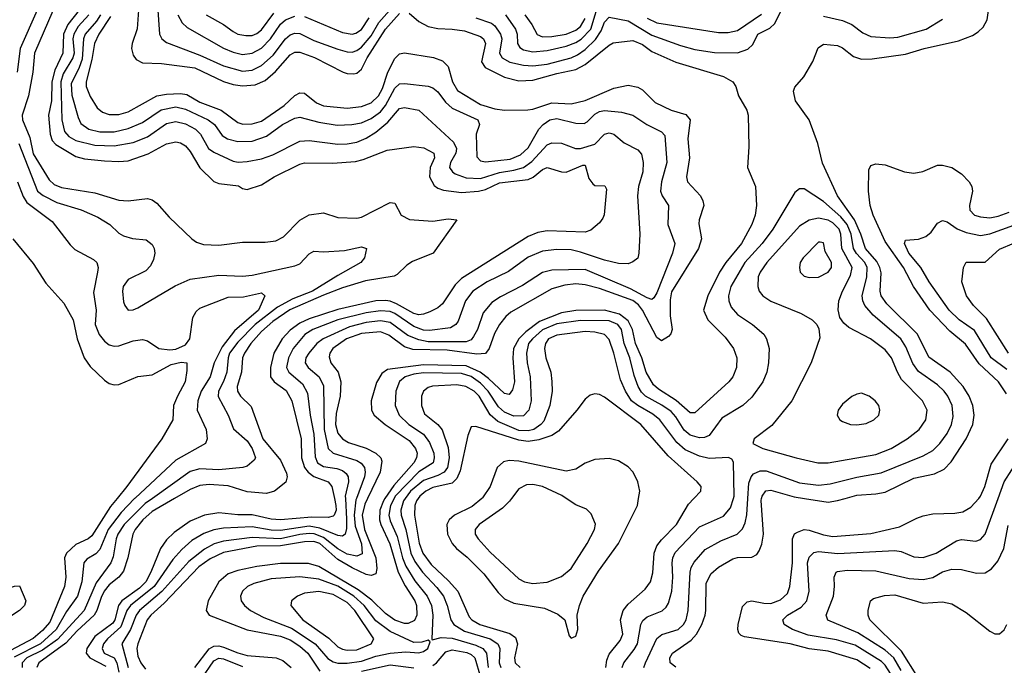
# Model space of a CAD drawing. Header units: inches. Extents: x 1308407 to 1441228, y 959628 to 1036311.
# Tile 142 of 256: x 1325274 to 1329410, y 1009299 to 1012010. Entities that reach past the tile are written whole.
import ezdxf

# ---------------------------------------------------------------- set-up
doc = ezdxf.new("R2010")
doc.units = ezdxf.units.IN
doc.header["$MEASUREMENT"] = 0
doc.layers.add('B3020', color=7, linetype='Continuous')
doc.layers.add('B3021', color=7, linetype='Continuous')

msp = doc.modelspace()

# ---------------------------------------------------------------- linework, layer by layer
at = {"layer": 'B3020', "color": 5}
for points, elevation in [([(1325682.7, 1010000), (1325654.6, 1009965.4), (1325577.2, 1009842.8), (1325561.2, 1009830), (1325510, 1009806.3), (1325470.1, 1009770), (1325461.6, 1009750), (1325467.4, 1009670), (1325462.5, 1009630), (1325399.9, 1009480.1), (1325370, 1009445.3), (1325330, 1009412.4), (1325211.8, 1009348.2)], 2720), ([(1325756.7, 1010000), (1325699.4, 1009940.6), (1325644.8, 1009870), (1325610, 1009785.8), (1325593.3, 1009766.7), (1325555.3, 1009744.7), (1325543.4, 1009730), (1325534.3, 1009650), (1325516.1, 1009590), (1325470, 1009525.7), (1325427.2, 1009450), (1325360.6, 1009390), (1325250, 1009334)], 2740), ([(1325831.1, 1010000), (1325801.2, 1009978.8), (1325712.7, 1009890), (1325686.4, 1009850), (1325678.7, 1009830), (1325666, 1009754), (1325656.5, 1009730), (1325594.5, 1009645.5), (1325545.1, 1009530), (1325432, 1009408), (1325370, 1009363.1), (1325304.1, 1009330), (1325284.7, 1009310), (1325284.3, 1009290)], 2760), ([(1325924.5, 1010000), (1325830, 1009945.3), (1325791.7, 1009910), (1325759.2, 1009870), (1325748.4, 1009850), (1325727.9, 1009750), (1325710, 1009694.9), (1325690.9, 1009670), (1325650, 1009636.7), (1325629.1, 1009610.9), (1325615.4, 1009584.6), (1325598.5, 1009530), (1325586.2, 1009510), (1325515.5, 1009444.5), (1325467.4, 1009392.6), (1325354.3, 1009310), (1325346.4, 1009290)], 2780), ([(1326596.1, 1010000), (1326602.3, 1009970), (1326602.8, 1009950), (1326595.2, 1009930), (1326590, 1009924.8), (1326570, 1009920.3), (1326501.2, 1009921.2), (1326370, 1009910), (1326330, 1009912.6), (1326250, 1009931.4), (1326190, 1009931.7), (1326110, 1009939.9), (1326050, 1009929.9), (1325990, 1009904.5), (1325922.8, 1009857.2), (1325890, 1009826), (1325865.6, 1009790), (1325825, 1009690), (1325803.2, 1009650), (1325777, 1009623), (1325703, 1009570), (1325688.3, 1009550), (1325674, 1009490), (1325664.4, 1009475.6), (1325590, 1009419.7), (1325555.6, 1009370), (1325553.6, 1009350), (1325569.1, 1009330), (1325636.2, 1009296.2)], 2820), ([(1326642, 1010000), (1326647.3, 1009912.7), (1326646.8, 1009873.2), (1326641.4, 1009850), (1326630, 1009841.1), (1326610, 1009843.8), (1326535, 1009875), (1326490, 1009883.7), (1326370, 1009865.7), (1326330, 1009867.2), (1326250, 1009880.3), (1326130, 1009875.5), (1326090, 1009868.3), (1326047.3, 1009852.7), (1325997.3, 1009822.7), (1325954.4, 1009785.6), (1325916.6, 1009743.4), (1325839.3, 1009630), (1325739.2, 1009550), (1325724.4, 1009530), (1325699.3, 1009460.7), (1325642.1, 1009410), (1325625.3, 1009390), (1325619.7, 1009370), (1325628.7, 1009350), (1325670.1, 1009330), (1325682.5, 1009310), (1325689.8, 1009270)], 2840), ([(1326688.8, 1010000), (1326686.4, 1009993.6), (1326679, 1009930), (1326683.4, 1009883.4), (1326710, 1009809), (1326712.3, 1009767.7), (1326690, 1009757.8), (1326650, 1009766.1), (1326610, 1009788.8), (1326550, 1009836.3), (1326511.2, 1009851.2), (1326490, 1009853), (1326450, 1009848.5), (1326370, 1009830.1), (1326250, 1009835.4), (1326130, 1009819.9), (1326091.1, 1009808.9), (1326050, 1009786.4), (1325984.9, 1009735.1), (1325871, 1009609), (1325777, 1009530), (1325763, 1009510), (1325739.3, 1009450), (1325702.3, 1009390), (1325729.9, 1009289.9)], 2860), ([(1326735.4, 1010000), (1326724, 1009976), (1326711.9, 1009930), (1326722, 1009870), (1326769.6, 1009750), (1326774.7, 1009705.3), (1326770, 1009682.6), (1326750, 1009676.5), (1326730, 1009681.2), (1326670, 1009707.9), (1326610, 1009744), (1326534.8, 1009810), (1326510, 1009819.1), (1326470, 1009817.8), (1326370, 1009800.7), (1326270, 1009800.1), (1326130, 1009772.2), (1326073.9, 1009746.1), (1326027, 1009713), (1325880.3, 1009559.7), (1325825.1, 1009510), (1325809.4, 1009490), (1325770.1, 1009390), (1325766.3, 1009370), (1325770, 1009336.9), (1325782.7, 1009310), (1325802.8, 1009282.8)], 2880), ([(1326808.4, 1010000), (1326801.6, 1009990), (1326786.2, 1009950), (1326785.4, 1009910), (1326790.5, 1009890), (1326829.3, 1009809.3), (1326863.2, 1009690), (1326893, 1009633), (1326934.1, 1009570), (1326941.3, 1009550), (1326942.3, 1009510), (1326932.9, 1009487.1), (1326905.7, 1009474.3), (1326890, 1009474.7), (1326850, 1009489.3), (1326810, 1009516.9), (1326752.5, 1009572.5), (1326695.8, 1009615.8), (1326530, 1009713.7), (1326486.7, 1009726.7), (1326370, 1009726), (1326270, 1009714.7), (1326190, 1009697.1), (1326150, 1009682.8), (1326109.7, 1009650), (1326065.8, 1009570), (1326057.7, 1009530), (1326070, 1009510.3), (1326230, 1009447.8), (1326370, 1009422), (1326410, 1009405.7), (1326450, 1009379.6), (1326484.6, 1009350), (1326535.1, 1009275.1)], 2920), ([(1326846.6, 1010000), (1326831.1, 1009970), (1326824.8, 1009930), (1326830, 1009906.5), (1326860.2, 1009840.2), (1326882.5, 1009750), (1326895.7, 1009715.7), (1326933.6, 1009653.6), (1326985.8, 1009590), (1327004, 1009550), (1327009.4, 1009510), (1327004.7, 1009410), (1327006.8, 1009406.8), (1327043.8, 1009416.2), (1327090, 1009413), (1327190, 1009384), (1327219.9, 1009370), (1327234.2, 1009350), (1327241.6, 1009290)], 2940), ([(1326893.3, 1010000), (1326885.6, 1009990), (1326874.4, 1009950), (1326875.9, 1009930), (1326896, 1009870), (1326917.4, 1009770), (1326934.4, 1009734.4), (1326965.3, 1009690), (1327026.5, 1009626.5), (1327053.9, 1009590), (1327069.7, 1009550), (1327084.4, 1009490), (1327097.3, 1009470), (1327143.1, 1009443.1), (1327250, 1009410), (1327281.9, 1009390), (1327291.1, 1009370), (1327288.7, 1009310), (1327294.5, 1009290)], 2960), ([(1326947.8, 1010000), (1326940.7, 1009990), (1326933.6, 1009970), (1326932.1, 1009930), (1326951.5, 1009811.5), (1326967.6, 1009770), (1327002.6, 1009722.6), (1327074.6, 1009654.6), (1327114.5, 1009610), (1327162.5, 1009502.5), (1327173.3, 1009490), (1327206.8, 1009470), (1327332.4, 1009432.4), (1327356, 1009416), (1327365.5, 1009390), (1327352, 1009330), (1327355.7, 1009310), (1327375.6, 1009290)], 2980), ([(1327215.7, 1010000), (1327174, 1009966), (1327099.8, 1009930), (1327077.7, 1009910), (1327068.4, 1009890), (1327071, 1009850), (1327091, 1009811), (1327108.5, 1009790), (1327153.5, 1009753.5), (1327223.4, 1009683.4), (1327284.4, 1009604.4), (1327310, 1009578.6), (1327350, 1009559.6), (1327478.6, 1009538.6), (1327534.4, 1009514.4), (1327563.7, 1009490), (1327582.3, 1009422.3), (1327590, 1009413.4), (1327610, 1009421.6), (1327618.9, 1009450), (1327616.4, 1009510), (1327625.8, 1009550), (1327641.6, 1009590), (1327705.2, 1009694.8), (1327790, 1009811), (1327869.2, 1009970), (1327874.1, 1010000)], 3020), ([(1327339.5, 1010000), (1327331.1, 1009988.9), (1327301.5, 1009958.5), (1327203.5, 1009890), (1327187.8, 1009870), (1327187.8, 1009850), (1327199.4, 1009830), (1327250, 1009773.9), (1327370, 1009661.9), (1327394.4, 1009650), (1327430, 1009642.7), (1327490, 1009648.9), (1327550, 1009671.7), (1327590, 1009706), (1327657.2, 1009810), (1327688, 1009870), (1327692.5, 1009892.5), (1327675.2, 1009935.2), (1327654.3, 1009954.3), (1327610, 1009973.7), (1327570.2, 1010000)], 3040), ([(1327735.8, 1009290), (1327739.9, 1009320.1), (1327750, 1009346.1), (1327796.6, 1009403.4), (1327807.4, 1009430), (1327798.2, 1009490), (1327808.5, 1009530), (1327830, 1009555.4), (1327901.7, 1009618.3), (1327923.8, 1009650), (1327933.2, 1009686.8), (1327939.9, 1009770), (1327950, 1009800.2), (1327970, 1009826.3), (1328033.6, 1009890), (1328083.6, 1009976.4), (1328106.1, 1010000)], 2980), ([(1327805.1, 1009290), (1327811.3, 1009310), (1327855.1, 1009364.9), (1327869.2, 1009390), (1327883.4, 1009470), (1327892.1, 1009487.9), (1327910, 1009502.3), (1327972.7, 1009527.3), (1327990, 1009542.9), (1327999.7, 1009560.3), (1328013.9, 1009610), (1328018.1, 1009670), (1328014.9, 1009730), (1328017, 1009750), (1328026.9, 1009773.1), (1328130, 1009881), (1328230, 1009925.2), (1328259.6, 1009960.4), (1328272.2, 1010000)], 2960), ([(1327895.4, 1009290), (1327902.2, 1009310), (1327950, 1009412.2), (1327971.4, 1009428.6), (1328040.6, 1009450), (1328062.4, 1009470), (1328074, 1009490), (1328081.7, 1009530), (1328090.7, 1009690), (1328095, 1009710), (1328107.1, 1009732.9), (1328154.1, 1009785.9), (1328218.7, 1009821.3), (1328287.7, 1009850), (1328310, 1009872.1), (1328321.9, 1009898.1), (1328329, 1009931), (1328332.8, 1010000)], 2940), ([(1328030, 1009291.3), (1328006.3, 1009310), (1328005.6, 1009330), (1328016.3, 1009350), (1328094.8, 1009405.2), (1328117.1, 1009430), (1328140.1, 1009470), (1328153.9, 1009510), (1328156, 1009530), (1328157.3, 1009642.7), (1328176.8, 1009683.2), (1328209, 1009711), (1328270, 1009746.3), (1328290, 1009751.5), (1328350, 1009753.2), (1328370, 1009764.2), (1328380.6, 1009779.4), (1328392, 1009808), (1328397.9, 1009850), (1328388.5, 1009991.5), (1328390.4, 1010000)], 2920), ([(1328846, 1009286), (1328790, 1009322.4), (1328670, 1009358.3), (1328590, 1009368.9), (1328510, 1009389.1), (1328318.7, 1009418.7), (1328304.6, 1009424.6), (1328294.8, 1009434.8), (1328290.5, 1009450), (1328292.1, 1009470), (1328310, 1009546.3), (1328330, 1009566.3), (1328350, 1009569.5), (1328399.8, 1009559.8), (1328430, 1009559.4), (1328470, 1009573.6), (1328498.9, 1009601.1), (1328509.5, 1009630), (1328521, 1009730), (1328519.7, 1009830), (1328529.1, 1009850.9), (1328541.2, 1009858.8), (1328570, 1009868.8), (1328590, 1009866.9), (1328650, 1009846.8), (1328690, 1009839.5), (1328850, 1009853.1), (1328970, 1009880.9), (1329042.4, 1009917.6), (1329070, 1009927.1), (1329110, 1009934.7), (1329202.1, 1009937.9), (1329235.7, 1009944.3), (1329270, 1009962.8), (1329302.7, 1010000)], 2880), ([(1328980.2, 1009190), (1328910, 1009299.5), (1328894.6, 1009314.6), (1328783.5, 1009383.5), (1328705.7, 1009405.7), (1328586, 1009426), (1328519.8, 1009450), (1328485.6, 1009470), (1328479.8, 1009490), (1328498.9, 1009510), (1328556.6, 1009543.4), (1328580.6, 1009570), (1328589.9, 1009610), (1328584.1, 1009730), (1328590, 1009752.9), (1328610, 1009772.3), (1328630, 1009776.5), (1328711.4, 1009768.6), (1328950, 1009781.5), (1328976.4, 1009776.4), (1329030, 1009755.1), (1329070, 1009751.7), (1329123.5, 1009770), (1329210, 1009822), (1329230, 1009827.5), (1329290, 1009820.8), (1329310, 1009827.8), (1329329.9, 1009850.1), (1329384.4, 1010000)], 2860), ([(1328570.4, 1010000), (1328670, 1009984.4), (1328710, 1009990.8), (1328741.7, 1010000)], 2920), ([(1328976.7, 1009276.7), (1328946.8, 1009330), (1328910, 1009362.5), (1328795.1, 1009435.1), (1328668.5, 1009488.5), (1328661.7, 1009510), (1328692.1, 1009590), (1328697.4, 1009630), (1328695, 1009670), (1328704.2, 1009690), (1328710, 1009693.5), (1328750, 1009699.3), (1328870, 1009696), (1329010, 1009663.8), (1329070, 1009659.2), (1329110, 1009667.7), (1329150, 1009691.3), (1329190, 1009703), (1329230, 1009701.6), (1329293.3, 1009686.7), (1329330, 1009687.6), (1329356.4, 1009703.6), (1329383.6, 1009736.4), (1329408, 1009790), (1329426.6, 1009886.6)], 2840), ([(1329046.6, 1009250), (1328978.1, 1009358.1), (1328845.4, 1009490), (1328838.5, 1009510), (1328838.8, 1009530), (1328848.3, 1009570), (1328860.9, 1009579.1), (1328907.1, 1009592.9), (1328950, 1009594.8), (1329070, 1009559.8), (1329150, 1009566.1), (1329190, 1009557.8), (1329250, 1009521.1), (1329350, 1009442.6), (1329370, 1009432), (1329390, 1009432), (1329410, 1009448.7), (1329421.2, 1009470)], 2820), ([(1326010, 1009290.1), (1326070, 1009368.3), (1326090, 1009379.9), (1326110, 1009380.9), (1326130, 1009375.5), (1326190, 1009351.3), (1326230, 1009341), (1326350.9, 1009330.9), (1326378.8, 1009318.8), (1326414.6, 1009290)], 2880), ([(1327010, 1009297.7), (1327024.4, 1009310), (1327064.4, 1009355.6), (1327090, 1009363.9), (1327152.3, 1009352.3), (1327170, 1009344.4), (1327186.3, 1009330), (1327209.2, 1009249.2)], 2920), ([(1326037.5, 1009242.5), (1326090, 1009318.6), (1326110, 1009328.5), (1326130, 1009325.9), (1326210, 1009294.6)], 2860), ([(1326710, 1009274.9), (1326830, 1009300.5), (1326928.9, 1009288.9)], 2920)]:
    msp.add_lwpolyline(points, dxfattribs=dict(at, elevation=elevation))
for points, elevation in [([(1326450, 1009670.5), (1326330, 1009662), (1326257.6, 1009642.4), (1326231.4, 1009630), (1326209.2, 1009610), (1326201.1, 1009590), (1326203.8, 1009570), (1326217.8, 1009550), (1326243.5, 1009530), (1326299.3, 1009499.3), (1326415.1, 1009455.1), (1326515.3, 1009390), (1326568, 1009328), (1326590, 1009313.3), (1326610, 1009308.6), (1326650, 1009308.4), (1326710, 1009317.1), (1326770, 1009337), (1326830.1, 1009350.1), (1326895.6, 1009355.6), (1326950, 1009351.4), (1326970, 1009357.2), (1326988.3, 1009370), (1326997.7, 1009397.7), (1326990, 1009404.5), (1326963.7, 1009396.3), (1326930, 1009395.3), (1326830, 1009441.3), (1326770, 1009485.3), (1326720.6, 1009550), (1326676.8, 1009590), (1326610, 1009631.9), (1326530, 1009661.5)], 2940), ([(1325110, 1009434.1), (1325089.5, 1009449.5), (1325086.1, 1009470), (1325089.3, 1009509.3), (1325110, 1009563.5), (1325130, 1009587.7), (1325150, 1009597.7), (1325251.9, 1009631.9), (1325272.8, 1009632.8), (1325299.5, 1009570), (1325293.8, 1009550), (1325273.1, 1009530), (1325150, 1009449.9)], 2680), ([(1326530, 1009609.3), (1326470, 1009601.7), (1326440.8, 1009590), (1326415.2, 1009570), (1326413.4, 1009550), (1326463.8, 1009490), (1326573, 1009413), (1326610, 1009376.9), (1326630, 1009366.4), (1326650, 1009362.3), (1326690, 1009364), (1326750.7, 1009390), (1326761.4, 1009410), (1326682.2, 1009530), (1326650, 1009563.4), (1326590, 1009596.4)], 2960)]:
    msp.add_lwpolyline(points, close=True, dxfattribs=dict(at, elevation=elevation))
at = {"layer": 'B3021', "color": 5}
for points, elevation in [([(1325430.8, 1012090), (1325335.3, 1011870), (1325328.8, 1011790), (1325310.4, 1011690), (1325283.9, 1011610), (1325285.6, 1011590), (1325315.9, 1011515.9), (1325330, 1011447.2), (1325397.2, 1011337.2), (1325418.2, 1011318.2), (1325450, 1011306.1), (1325590, 1011283.4), (1325690, 1011252.6), (1325730, 1011249.6), (1325810, 1011259.8), (1325830, 1011254.5), (1325850, 1011240.2), (1325901, 1011181), (1325996.9, 1011090), (1326015.9, 1011075.9), (1326046.1, 1011066.1), (1326110, 1011063.6), (1326210, 1011076.3), (1326304.3, 1011075.7), (1326350, 1011082.1), (1326381.6, 1011098.4), (1326450, 1011168.1), (1326490, 1011190.7), (1326550, 1011199.8), (1326610, 1011179), (1326690, 1011176.6), (1326710, 1011180.8), (1326830, 1011242), (1326850, 1011239.6), (1326875.8, 1011190), (1326910.8, 1011170.8), (1327010, 1011164.1), (1327074.4, 1011174.4), (1327110.3, 1011170), (1327011.4, 1011030), (1326924.6, 1010995.4), (1326900.5, 1010979.5), (1326860.1, 1010939.9), (1326846.3, 1010933.7), (1326726.7, 1010913.3), (1326630, 1010884.6), (1326550, 1010853.4), (1326408.7, 1010791.3), (1326337.6, 1010742.4), (1326290, 1010700.7), (1326245, 1010650), (1326217.6, 1010610), (1326209.7, 1010590), (1326205.1, 1010530), (1326187, 1010470), (1326188.1, 1010450), (1326200.8, 1010430), (1326246, 1010386), (1326295.4, 1010250), (1326370, 1010160.9), (1326394.1, 1010105.9), (1326397.7, 1010090), (1326392.1, 1010067.9), (1326344.7, 1010030), (1326310, 1010020.1), (1326230, 1010028.2), (1326150, 1010053.2), (1326070, 1010058.3), (1326030, 1010054.3), (1325990, 1010037.9), (1325924.5, 1010000)], 2780), ([(1327315.2, 1012030), (1327356.9, 1011970), (1327363.2, 1011950), (1327365.6, 1011910), (1327374.2, 1011894.2), (1327390, 1011883.4), (1327430, 1011875.9), (1327490, 1011880.5), (1327570, 1011898.9), (1327610, 1011913.9), (1327632.1, 1011927.9), (1327673.6, 1011970), (1327714.2, 1012105.8)], 2960), ([(1328741.7, 1010000), (1328790, 1010013.9), (1328870, 1010018.6), (1328910, 1010026.5), (1329030, 1010085.1), (1329117.3, 1010102.7), (1329157.3, 1010122.7), (1329186.8, 1010153.2), (1329250.4, 1010250), (1329278.4, 1010310), (1329284, 1010350), (1329277.8, 1010390), (1329262.2, 1010430), (1329237.4, 1010470), (1329182.9, 1010530), (1329093.3, 1010593.3), (1329046.2, 1010690), (1328917.4, 1010817.4), (1328893.2, 1010850), (1328888.8, 1010870), (1328892.4, 1010947.6), (1328887.9, 1010970), (1328874.9, 1010994.9), (1328827.1, 1011050), (1328807.5, 1011110), (1328780.5, 1011170), (1328709.9, 1011270), (1328647.1, 1011407.1), (1328627.2, 1011490), (1328590.3, 1011590.3), (1328532.9, 1011670), (1328524.2, 1011710), (1328530, 1011727.3), (1328567.8, 1011770), (1328605.6, 1011834.4), (1328628.4, 1011891.6), (1328650, 1011907.4), (1328710, 1011901.9), (1328730, 1011892.1), (1328776.2, 1011856.2), (1328810, 1011844.2), (1328854.5, 1011845.5), (1328994.9, 1011865.1), (1329073, 1011890), (1329217.8, 1011922.2), (1329275.9, 1011944.1), (1329301, 1011959), (1329320.9, 1011979.1), (1329338.2, 1012010), (1329350, 1012086.8)], 2920), ([(1325347.5, 1012050), (1325275.5, 1011890), (1325263.4, 1011790)], 2760), ([(1325523.1, 1012050), (1325475.8, 1011990), (1325458.3, 1011950), (1325455, 1011870), (1325421.2, 1011798.8), (1325408.6, 1011750), (1325406.7, 1011670), (1325394.2, 1011610), (1325401.8, 1011530), (1325410, 1011502.7), (1325425.8, 1011485.8), (1325510, 1011435.9), (1325546.3, 1011426.3), (1325630, 1011417.4), (1325690, 1011414.6), (1325730, 1011418.2), (1325813.2, 1011446.8), (1325890, 1011489.1), (1325930, 1011497.9), (1325950, 1011493.1), (1325970, 1011480.1), (1325990, 1011457.1), (1326030, 1011387.6), (1326090, 1011331), (1326110, 1011322.7), (1326192.6, 1011312.6), (1326210, 1011301.6), (1326230, 1011297.1), (1326290, 1011316.9), (1326343.5, 1011350), (1326450, 1011403.2), (1326470, 1011408.9), (1326587.2, 1011407.2), (1326685, 1011415), (1326717.3, 1011422.7), (1326817.9, 1011462.1), (1326930, 1011478.3), (1326971.7, 1011471.7), (1327014, 1011450), (1327015.7, 1011430), (1326998.7, 1011390), (1326995.4, 1011350), (1327014.7, 1011314.7), (1327030, 1011303.1), (1327054.5, 1011294.5), (1327130, 1011285.3), (1327201.7, 1011290), (1327230, 1011297.7), (1327290, 1011325.4), (1327410, 1011339.3), (1327430.4, 1011349.6), (1327470, 1011381), (1327490, 1011389), (1327550, 1011370.7), (1327570, 1011370.6), (1327638.9, 1011398.9), (1327650, 1011398.9), (1327664.1, 1011344.1), (1327681, 1011321), (1327690, 1011314.4), (1327732, 1011312), (1327739.1, 1011299.1), (1327728.9, 1011191.1), (1327723.6, 1011176.4), (1327710, 1011157.8), (1327673.2, 1011126.8), (1327650, 1011118.5), (1327490, 1011123.7), (1327450, 1011116.9), (1327410, 1011100.1), (1327130, 1010923.5), (1327103, 1010897), (1327050, 1010817), (1327030, 1010800.8), (1326996.1, 1010783.9), (1326970, 1010773.2), (1326950, 1010771.1), (1326930, 1010776.3), (1326857.4, 1010817.4), (1326830, 1010827.7), (1326810, 1010831.3), (1326770, 1010829.3), (1326610, 1010793), (1326490, 1010754.1), (1326450, 1010735.8), (1326410, 1010706.4), (1326375.9, 1010670), (1326340.8, 1010610), (1326326.9, 1010550), (1326327.9, 1010510), (1326343.4, 1010490), (1326392.8, 1010452.8), (1326416.6, 1010410), (1326456, 1010250), (1326458.3, 1010170), (1326469.8, 1010130), (1326485.6, 1010110), (1326510, 1010091.9), (1326570, 1010070), (1326585.7, 1010050), (1326596.1, 1010000)], 2820), ([(1325773.3, 1012050), (1325767.8, 1011972.2), (1325746.3, 1011910), (1325744.1, 1011890), (1325750, 1011861.3), (1325762.7, 1011842.7), (1325790, 1011828.9), (1325870, 1011826.7), (1326010, 1011807.6), (1326130, 1011751), (1326170, 1011738.1), (1326210, 1011731.9), (1326263.5, 1011736.5), (1326304.7, 1011755.3), (1326347.9, 1011792.1), (1326410, 1011862.6), (1326430, 1011874.4), (1326450, 1011874.4), (1326512, 1011852), (1326632.9, 1011790), (1326650, 1011784), (1326677.1, 1011782.9), (1326690, 1011785.5), (1326710, 1011802.8), (1326734.2, 1011850), (1326810, 1011971), (1326870, 1012036.6)], 2920), ([(1325852.9, 1012070), (1325860.7, 1011950), (1325870.5, 1011930.5), (1325890, 1011914.8), (1326030, 1011861.8), (1326130, 1011817.2), (1326210, 1011794.8), (1326250, 1011797.7), (1326290, 1011817.7), (1326338.1, 1011861.9), (1326390.6, 1011929.4), (1326410, 1011946.4), (1326430, 1011953.9), (1326450, 1011952.9), (1326510, 1011923.4), (1326610, 1011886.7), (1326650, 1011875.1), (1326670, 1011873.9), (1326690, 1011880.3), (1326710, 1011895.4), (1326750, 1011942.2), (1326782.1, 1011997.9), (1326850, 1012074.3)], 2940), ([(1326056.8, 1012030), (1326130, 1011990.1), (1326170, 1011960.9), (1326190, 1011950.1), (1326223.3, 1011943.3), (1326250, 1011944.5), (1326270, 1011952), (1326290, 1011967.3), (1326341.9, 1012038.1)], 2980), ([(1326910, 1012037.7), (1326950, 1012003), (1326990, 1011981.9), (1327030, 1011973), (1327090, 1011970.9), (1327143, 1011963), (1327210, 1011940.3), (1327222.1, 1011930), (1327230.7, 1011910), (1327213.8, 1011833.8), (1327228.9, 1011810), (1327310, 1011768.9), (1327370, 1011753.6), (1327430, 1011756.6), (1327530, 1011784.3), (1327610, 1011800.6), (1327650, 1011822.1), (1327750, 1011903.1), (1327767.5, 1011912.5), (1327850, 1011922.8), (1327890, 1011905.6), (1327930, 1011876.7), (1328030, 1011832), (1328230, 1011771.7), (1328269.7, 1011749.7), (1328282.4, 1011730), (1328294.2, 1011690), (1328329.2, 1011630), (1328334.2, 1011610), (1328336.9, 1011476.9), (1328331.7, 1011390), (1328365.5, 1011310), (1328369.6, 1011230), (1328364, 1011190), (1328349.6, 1011150), (1328305.7, 1011070), (1328240.5, 1010990), (1328214.3, 1010950), (1328164.4, 1010850), (1328146, 1010790), (1328164.7, 1010750), (1328237.5, 1010677.5), (1328272.8, 1010630), (1328286.3, 1010590), (1328284.6, 1010550), (1328269.1, 1010510.9), (1328252.8, 1010490), (1328110, 1010359), (1328090, 1010358.8), (1328031.2, 1010411.2), (1327958.1, 1010458.1), (1327936.7, 1010476.7), (1327905.5, 1010530), (1327887.8, 1010590), (1327860.4, 1010650), (1327847.7, 1010710), (1327830, 1010745.4), (1327793.5, 1010773.5), (1327730, 1010791), (1327610, 1010789), (1327550, 1010779.8), (1327457.6, 1010742.4), (1327400, 1010700), (1327370.9, 1010670), (1327348.9, 1010630), (1327345.7, 1010590), (1327352.7, 1010490), (1327344, 1010456), (1327330, 1010436.8), (1327310, 1010440.2), (1327243.2, 1010503.2), (1327207.9, 1010530), (1327150, 1010556.3), (1326970, 1010561), (1326818.3, 1010541.7), (1326795, 1010525), (1326772.8, 1010487.2), (1326750.1, 1010410), (1326751.2, 1010370), (1326762.4, 1010350), (1326809.6, 1010310), (1326910, 1010243.4), (1326937, 1010210), (1326943.4, 1010190), (1326941.1, 1010170), (1326929.2, 1010150), (1326845.7, 1010054.3), (1326808.4, 1010000)], 2920), ([(1327190, 1012018.7), (1327255.7, 1011995.7), (1327270, 1011984.6), (1327294.3, 1011950), (1327298.9, 1011930), (1327289.7, 1011870), (1327301, 1011850), (1327332.2, 1011832.2), (1327390, 1011819), (1327430, 1011816.8), (1327490, 1011823.6), (1327590, 1011850.6), (1327617.5, 1011862.5), (1327650, 1011885.1), (1327693, 1011927), (1327715.9, 1011964.1), (1327730, 1012000.2), (1327750, 1012021.4), (1327830, 1012005.2), (1327930, 1011945.1), (1328050, 1011901.3), (1328110, 1011884.8), (1328192.8, 1011872.8), (1328290, 1011871.5), (1328333.4, 1011886.6), (1328353.7, 1011906.3), (1328375.3, 1011950), (1328424.9, 1011975.1), (1328446.4, 1011993.6), (1328470, 1012043.1)], 2940), ([(1325564.9, 1012030), (1325518.8, 1011981.2), (1325500.5, 1011950), (1325497.1, 1011930), (1325502.7, 1011870), (1325497.4, 1011850), (1325457, 1011783), (1325446, 1011750), (1325450.4, 1011590.4), (1325461.3, 1011541.3), (1325479.9, 1011519.9), (1325510, 1011502.8), (1325590, 1011483.2), (1325670, 1011481), (1325750, 1011494), (1325810, 1011517.7), (1325890, 1011574.6), (1325930, 1011582.3), (1325970, 1011573.2), (1326012.3, 1011550), (1326033.6, 1011530), (1326066.6, 1011470), (1326090, 1011454.5), (1326170, 1011416.1), (1326191.9, 1011411.9), (1326230, 1011414.2), (1326290, 1011426.6), (1326337.4, 1011442.6), (1326450, 1011500.3), (1326490, 1011502.3), (1326610, 1011487.6), (1326650, 1011488.5), (1326690, 1011496.1), (1326730, 1011512.3), (1326770, 1011537.7), (1326820.2, 1011579.8), (1326870, 1011637), (1326890, 1011642), (1326950, 1011630.1), (1327095.7, 1011495.7), (1327109.5, 1011469.5), (1327105.7, 1011450), (1327083.7, 1011410), (1327080.1, 1011390), (1327091.6, 1011371.6), (1327103.2, 1011363.2), (1327150, 1011345.6), (1327210, 1011343.9), (1327290, 1011368.2), (1327350, 1011377.7), (1327389.8, 1011390.2), (1327424.9, 1011415.1), (1327490, 1011485.3), (1327510, 1011493.4), (1327550, 1011491.7), (1327609, 1011469), (1327630, 1011469.4), (1327690, 1011487.7), (1327730, 1011529.5), (1327750, 1011535.1), (1327770, 1011529.5), (1327812.6, 1011492.6), (1327870, 1011463.2), (1327885.4, 1011445.4), (1327893, 1011410), (1327891.9, 1011371.9), (1327873.5, 1011310), (1327869, 1011270), (1327878.5, 1011110), (1327875.4, 1011030), (1327870.7, 1011009.3), (1327850, 1010994), (1327830, 1010985.5), (1327790, 1010986.5), (1327730, 1011000.4), (1327630, 1011034.5), (1327590, 1011043.4), (1327530, 1011045.7), (1327470, 1011038.5), (1327410, 1011013.1), (1327326.6, 1010953.4), (1327238.2, 1010910), (1327177.5, 1010870), (1327146.2, 1010830), (1327115.5, 1010744.5), (1327105.6, 1010730), (1327084.1, 1010715.9), (1326994.9, 1010705.1), (1326970, 1010706.7), (1326930, 1010722.4), (1326850, 1010776.6), (1326830, 1010784.5), (1326790, 1010787.7), (1326730, 1010779.7), (1326610.2, 1010749.8), (1326505, 1010710), (1326472.1, 1010687.9), (1326422.8, 1010630), (1326403.4, 1010590), (1326395.2, 1010550), (1326404.4, 1010530), (1326461.3, 1010481.3), (1326482.5, 1010442.5), (1326493.9, 1010350), (1326509.8, 1010269.8), (1326514.8, 1010174.8), (1326525, 1010150), (1326550, 1010133.9), (1326605.9, 1010125.9), (1326630, 1010117.3), (1326645.2, 1010105.2), (1326653.8, 1010090), (1326655.1, 1010070), (1326641.4, 1010010), (1326642, 1010000)], 2840), ([(1325613.3, 1012030), (1325596.3, 1012003.7), (1325549.3, 1011950), (1325541.5, 1011930), (1325535.6, 1011844.4), (1325524.2, 1011810), (1325490, 1011740.4), (1325492.7, 1011692.7), (1325518.9, 1011598.9), (1325530, 1011575), (1325564.7, 1011550), (1325610, 1011539.6), (1325670, 1011538.9), (1325730, 1011552.7), (1325790, 1011578.8), (1325868, 1011632), (1325930, 1011644), (1325970, 1011634.6), (1326065.9, 1011590), (1326091.5, 1011570), (1326124.1, 1011524.1), (1326146.5, 1011510), (1326190, 1011498.3), (1326250, 1011500.5), (1326310, 1011521), (1326377.3, 1011570), (1326430, 1011596.5), (1326450, 1011601.1), (1326530, 1011579.3), (1326607.2, 1011567.2), (1326669.7, 1011569.7), (1326710, 1011577.6), (1326750, 1011595.1), (1326790, 1011623.5), (1326810.3, 1011649.7), (1326850, 1011723.1), (1326870, 1011740.4), (1326890, 1011741.7), (1326990, 1011731.3), (1327010, 1011724.3), (1327030, 1011707.3), (1327063.3, 1011663.3), (1327090, 1011638.1), (1327198.4, 1011590), (1327204.8, 1011570), (1327191.4, 1011530), (1327193.8, 1011433.8), (1327210, 1011417.5), (1327230, 1011412.7), (1327334.8, 1011425.2), (1327377.7, 1011442.3), (1327410, 1011472), (1327454.7, 1011550), (1327472.3, 1011570), (1327500.7, 1011590), (1327530, 1011595.8), (1327610, 1011575.4), (1327645.5, 1011574.5), (1327658.3, 1011581.7), (1327690, 1011613.6), (1327710, 1011625.1), (1327730, 1011629.6), (1327802, 1011622), (1327849.1, 1011609.1), (1327907.9, 1011570), (1327970, 1011538.9), (1327984.2, 1011524.2), (1327991.9, 1011410), (1327970.5, 1011330), (1327965.9, 1011290), (1327973, 1011270), (1327999.4, 1011230), (1327997, 1011150), (1328025.6, 1011070), (1328016.6, 1011030), (1327950, 1010863.1), (1327937.7, 1010842.3), (1327930, 1010835), (1327910, 1010841.7), (1327840.4, 1010880.4), (1327650, 1010960.7), (1327510, 1010959), (1327470, 1010949), (1327385.6, 1010894.4), (1327293.8, 1010846.2), (1327257.8, 1010822.2), (1327221.1, 1010778.9), (1327196.8, 1010710), (1327180.5, 1010679.5), (1327170, 1010666.3), (1327150, 1010657), (1326990, 1010658.2), (1326950, 1010665.5), (1326904.7, 1010684.7), (1326830, 1010739.2), (1326790, 1010746), (1326730, 1010739.3), (1326658.9, 1010721.2), (1326548.1, 1010670), (1326522.3, 1010650), (1326488.7, 1010610), (1326475.8, 1010590), (1326473.6, 1010570), (1326485.2, 1010550), (1326531.5, 1010510), (1326550, 1010473.1), (1326553.5, 1010290), (1326570.1, 1010210.1), (1326590.1, 1010190.1), (1326690, 1010159.7), (1326708.6, 1010148.6), (1326722, 1010130), (1326724.9, 1010110), (1326721.7, 1010090), (1326688.8, 1010000)], 2860), ([(1325655.7, 1012024.3), (1325606.5, 1011950), (1325587.4, 1011910), (1325576.5, 1011843.5), (1325552.7, 1011750), (1325552.6, 1011730), (1325570, 1011687.5), (1325599.7, 1011639.7), (1325621.6, 1011621.6), (1325650, 1011611.6), (1325690, 1011612.6), (1325730, 1011623.9), (1325850, 1011690.1), (1325890, 1011697.6), (1325950, 1011700.8), (1325976.5, 1011696.5), (1326030, 1011663.3), (1326119.8, 1011630), (1326190, 1011579.1), (1326211.7, 1011571.7), (1326250, 1011572.6), (1326290, 1011584.7), (1326384.6, 1011650), (1326430, 1011692.5), (1326450, 1011703.6), (1326470, 1011701.2), (1326521, 1011661), (1326550, 1011648.4), (1326650, 1011639.2), (1326710, 1011645.3), (1326750, 1011661.7), (1326781.2, 1011690), (1326798.6, 1011721.4), (1326819.9, 1011790), (1326850, 1011847.4), (1326870, 1011867.4), (1326890, 1011870.9), (1327011.5, 1011851.5), (1327050, 1011837.4), (1327073.4, 1011813.4), (1327092.5, 1011750), (1327113.5, 1011713.5), (1327210, 1011654.5), (1327270, 1011636.3), (1327310, 1011630.8), (1327408, 1011632), (1327430, 1011633.9), (1327510, 1011660.6), (1327590, 1011656.6), (1327650, 1011671), (1327770, 1011722.3), (1327830, 1011734.7), (1327870, 1011727.2), (1327890, 1011715.1), (1327942.8, 1011662.8), (1328010, 1011630.6), (1328072.1, 1011612.1), (1328090.1, 1011590.1), (1328080.6, 1011510), (1328088.1, 1011430), (1328075.1, 1011350), (1328079.8, 1011330), (1328133.9, 1011270), (1328144.2, 1011250), (1328147.9, 1011230), (1328128, 1011170), (1328126.9, 1011153.1), (1328138.6, 1011090), (1328126, 1011050), (1328012.5, 1010867.5), (1328006.6, 1010833.4), (1328006.4, 1010766.4), (1328015.1, 1010710), (1328009.4, 1010690.6), (1327999.8, 1010680.2), (1327970, 1010661.1), (1327950, 1010675.9), (1327890.1, 1010790.1), (1327873.2, 1010813.2), (1327850, 1010831.7), (1327710, 1010881.9), (1327650, 1010896.9), (1327610, 1010900.9), (1327564.3, 1010895.7), (1327510, 1010879.5), (1327337.4, 1010782.6), (1327315.7, 1010764.3), (1327289, 1010731), (1327268.1, 1010691.9), (1327246.3, 1010630), (1327230, 1010609.2), (1327193.8, 1010606.2), (1327070, 1010622.5), (1326925.9, 1010625.9), (1326890, 1010637.2), (1326825.1, 1010685.1), (1326790, 1010698.9), (1326710, 1010693.1), (1326646.3, 1010670), (1326589.1, 1010630), (1326576.3, 1010610), (1326573.9, 1010593.9), (1326581.3, 1010570), (1326612, 1010530), (1326623.3, 1010490), (1326619.9, 1010430), (1326602.8, 1010357.2), (1326600.6, 1010310), (1326610, 1010273.9), (1326629.6, 1010249.6), (1326655.3, 1010235.3), (1326730, 1010210.7), (1326770, 1010190), (1326790.6, 1010170.6), (1326795.8, 1010155.8), (1326787.9, 1010110), (1326735.4, 1010000)], 2880), ([(1325938.7, 1012030), (1325956.5, 1011996.5), (1325977.9, 1011977.9), (1326130, 1011890.1), (1326170, 1011873.9), (1326210, 1011864.4), (1326250, 1011869.7), (1326290, 1011890.8), (1326327, 1011930), (1326370, 1011992), (1326390.4, 1012009.6), (1326430, 1012025.1)], 2960), ([(1326470, 1012023.3), (1326630, 1011956.6), (1326670, 1011950.1), (1326686.4, 1011953.6), (1326710, 1011968.8), (1326742, 1012018)], 2960), ([(1327395.4, 1012030), (1327425.3, 1011990), (1327448.1, 1011948.1), (1327470, 1011938.5), (1327510, 1011939), (1327570, 1011949.5), (1327610, 1011965.9), (1327630, 1011981), (1327650, 1012015.3)], 2980), ([(1327910, 1012017.2), (1327950, 1011996.5), (1328210, 1011956.3), (1328250, 1011957.1), (1328290, 1011964.4), (1328390, 1012033.9)], 2960), ([(1328650, 1012025.5), (1328730, 1012007.3), (1328770, 1011990.1), (1328815.4, 1011955.4), (1328850, 1011940.1), (1328930, 1011934), (1328963.5, 1011936.5), (1329081.7, 1011970), (1329150, 1012011.9)], 2940), ([(1325270, 1011490.2), (1325348.4, 1011290), (1325372.4, 1011272.4), (1325430, 1011242.9), (1325531.6, 1011211.6), (1325601.7, 1011181.7), (1325652.9, 1011150), (1325690, 1011113.6), (1325710, 1011102), (1325748, 1011092), (1325805.2, 1011085.2), (1325830, 1011066.4), (1325838.2, 1011050), (1325841.1, 1011030), (1325836.5, 1011003.5), (1325823.4, 1010976.6), (1325804.1, 1010955.9), (1325730, 1010919.2), (1325708.4, 1010890), (1325705, 1010870), (1325710, 1010826), (1325715.3, 1010810), (1325730, 1010790.4), (1325750, 1010791.7), (1325770, 1010800.2), (1325926.8, 1010893.2), (1325990, 1010920.6), (1326110, 1010937.8), (1326210, 1010933.7), (1326250, 1010937.9), (1326430, 1010977.1), (1326450, 1010985.4), (1326490, 1011027.7), (1326510, 1011038.2), (1326550, 1011035.7), (1326638.3, 1011041.7), (1326710, 1011056.2), (1326730.3, 1011050), (1326722.7, 1011010), (1326707.6, 1010990), (1326610, 1010936.7), (1326503.6, 1010870), (1326421.4, 1010838.6), (1326357.2, 1010802.8), (1326263.4, 1010730), (1326190, 1010655.8), (1326155.1, 1010610), (1326148.9, 1010590), (1326143.6, 1010530), (1326129.6, 1010490.4), (1326108.6, 1010450), (1326108, 1010428), (1326148.9, 1010350), (1326172, 1010292), (1326230, 1010241.5), (1326250.1, 1010210), (1326264.5, 1010170), (1326259.2, 1010160.8), (1326230, 1010135.8), (1326210.8, 1010129.2), (1326110, 1010120.5), (1326030, 1010124.5), (1325990, 1010113), (1325831.1, 1010000)], 2760), ([(1329418.8, 1010438.8), (1329386.1, 1010490), (1329305, 1010565), (1329247.3, 1010647.3), (1329181.8, 1010701.8), (1329097.8, 1010790), (1329029.2, 1010890), (1328987.3, 1010970), (1328910, 1011079), (1328858.6, 1011190), (1328846.1, 1011230), (1328839, 1011290), (1328840.7, 1011379.3), (1328850, 1011398.4), (1328870, 1011405.3), (1328910, 1011400.3), (1328991.4, 1011371.4), (1329030, 1011365.2), (1329067.6, 1011372.4), (1329130, 1011399.1), (1329150, 1011399.7), (1329190, 1011389.2), (1329230, 1011363.5), (1329262.9, 1011330), (1329273.4, 1011310), (1329276.8, 1011290), (1329264, 1011230), (1329265.9, 1011210), (1329284.4, 1011190), (1329310, 1011181.9), (1329350, 1011178.1), (1329385.1, 1011185.1), (1329430, 1011201.9)], 2880), ([(1325264.6, 1011330), (1325287.7, 1011267.7), (1325303.2, 1011243.2), (1325410, 1011162.6), (1325485.2, 1011065.2), (1325505.5, 1011045.5), (1325583.5, 1011003.5), (1325597.3, 1010990), (1325603, 1010970), (1325601.3, 1010950), (1325584.5, 1010864.5), (1325594.4, 1010790), (1325591.4, 1010730), (1325607.9, 1010687.9), (1325630, 1010659.7), (1325650, 1010645.5), (1325670, 1010639.8), (1325690, 1010640.5), (1325750, 1010662.4), (1325790, 1010667.8), (1325810, 1010661.8), (1325858.4, 1010630), (1325904.6, 1010624.6), (1325930, 1010627), (1325970, 1010644.8), (1325988.9, 1010670), (1326000.9, 1010759.1), (1326014.6, 1010785.4), (1326030, 1010799.5), (1326150, 1010844.5), (1326214.1, 1010845.9), (1326290, 1010862.7), (1326303.6, 1010850), (1326277.3, 1010790), (1326176.7, 1010703.3), (1326123.7, 1010636.3), (1326091.2, 1010570), (1326074, 1010510), (1326035.9, 1010450), (1326022.7, 1010410), (1326019.5, 1010370), (1326056.8, 1010290), (1326061.5, 1010250), (1326054.9, 1010230), (1325930, 1010160.7), (1325758.3, 1010001.7), (1325756.7, 1010000)], 2740), ([(1328332.8, 1010000), (1328336.3, 1010063.7), (1328346.1, 1010090), (1328356.7, 1010103.3), (1328383.9, 1010116.1), (1328410, 1010115.5), (1328550, 1010065.8), (1328630, 1010055.3), (1328679.1, 1010060.9), (1328790, 1010089.7), (1328892.7, 1010107.3), (1329070, 1010178.9), (1329110, 1010201.6), (1329138.7, 1010230), (1329170, 1010272.8), (1329188.5, 1010310), (1329196, 1010344), (1329191.3, 1010390), (1329172.9, 1010430), (1329158, 1010450), (1329130, 1010476.4), (1329050, 1010533.1), (1329026.1, 1010566.1), (1328997.2, 1010637.2), (1328975.7, 1010670), (1328859.3, 1010770), (1328824.4, 1010810), (1328815.2, 1010830), (1328812.7, 1010850), (1328833.1, 1010930), (1328834.2, 1010970), (1328824.4, 1010990), (1328789, 1011029), (1328776.5, 1011050), (1328766.7, 1011110), (1328749.7, 1011150), (1328723, 1011183), (1328650, 1011246.9), (1328570, 1011300.4), (1328550, 1011300.5), (1328530, 1011284.2), (1328437.2, 1011130), (1328393.2, 1011070), (1328319.5, 1010990), (1328261.8, 1010890), (1328251.2, 1010850), (1328253.2, 1010830), (1328263.3, 1010803.3), (1328290, 1010771.8), (1328352.4, 1010730), (1328399.3, 1010690), (1328411, 1010670), (1328422.7, 1010630), (1328420.2, 1010570), (1328412.3, 1010530), (1328395.5, 1010490), (1328350, 1010425.8), (1328311.3, 1010390), (1328223, 1010337), (1328170, 1010263.6), (1328150, 1010255.6), (1328130, 1010254.8), (1328090, 1010265.9), (1328065.9, 1010285.9), (1328030, 1010342.5), (1328010, 1010365.3), (1327971.9, 1010391.9), (1327903.1, 1010430), (1327885.8, 1010445.8), (1327871.9, 1010470), (1327855.8, 1010515.8), (1327837.2, 1010590), (1327813.5, 1010650), (1327802, 1010710), (1327786, 1010730), (1327750, 1010745.9), (1327630, 1010747.5), (1327530, 1010733.1), (1327470, 1010707.3), (1327427.6, 1010670), (1327411.7, 1010650), (1327402.2, 1010610), (1327405.1, 1010570), (1327418.8, 1010510), (1327422.2, 1010410), (1327413.2, 1010370), (1327390, 1010347.4), (1327350, 1010345.5), (1327310, 1010361.5), (1327284.7, 1010384.7), (1327241.2, 1010450), (1327210, 1010483.5), (1327170, 1010512.2), (1327130, 1010524.8), (1326970, 1010527.6), (1326930, 1010522.3), (1326893.4, 1010510), (1326869.5, 1010490.5), (1326853.7, 1010450), (1326851.6, 1010390), (1326868.2, 1010350), (1326909.1, 1010310), (1326970.1, 1010270), (1326995.4, 1010235.4), (1327013, 1010190), (1327015.5, 1010170), (1327010.3, 1010149.7), (1326950, 1010111.7), (1326851.8, 1010010), (1326846.6, 1010000)], 2940), ([(1329421.2, 1010541.2), (1329354.7, 1010590), (1329285.2, 1010705.2), (1329219.9, 1010750), (1329179.2, 1010790), (1329094.6, 1010910), (1329059.7, 1010970), (1329009, 1011030), (1328990.8, 1011070), (1328995.8, 1011084.2), (1329050, 1011088.2), (1329080.1, 1011099.9), (1329102.3, 1011117.7), (1329130, 1011156), (1329150, 1011166.4), (1329170, 1011160.9), (1329212.1, 1011132.1), (1329250, 1011116.9), (1329310, 1011104.7), (1329350, 1011111), (1329450, 1011147.8)], 2860), ([(1325245.3, 1011090), (1325330, 1010986), (1325383.8, 1010903.8), (1325459.4, 1010819.4), (1325498.3, 1010750), (1325515.4, 1010670), (1325544.8, 1010590), (1325570, 1010553.7), (1325630, 1010496.3), (1325650, 1010482.7), (1325670, 1010477.1), (1325690, 1010478.4), (1325770, 1010512.3), (1325830, 1010519.2), (1325910, 1010561.9), (1325951.8, 1010571.8), (1325976.3, 1010570), (1325976.5, 1010536.5), (1325969.4, 1010490), (1325936.1, 1010430), (1325920.2, 1010390), (1325916.9, 1010330), (1325871.1, 1010250), (1325723.4, 1010050), (1325682.7, 1010000)], 2720), ([(1329428.1, 1010610), (1329335, 1010755), (1329281.2, 1010810), (1329250.7, 1010850.7), (1329232.2, 1010910), (1329239.1, 1010970), (1329250, 1010991.8), (1329330, 1010991.5), (1329390, 1011046), (1329450, 1011071.6)], 2840), ([(1328272.2, 1010000), (1328275.3, 1010010), (1328272.3, 1010152.3), (1328265.2, 1010165.2), (1328251.7, 1010171.7), (1328170, 1010167.3), (1328130, 1010177.9), (1328070, 1010204), (1328034.5, 1010234.5), (1327962.6, 1010330), (1327933.7, 1010353.7), (1327870, 1010390.2), (1327844.7, 1010410), (1327818.5, 1010450), (1327798.5, 1010498.5), (1327769.9, 1010610), (1327750, 1010667), (1327730, 1010688.1), (1327690, 1010697.9), (1327650, 1010700.4), (1327530, 1010685.4), (1327495.3, 1010670), (1327482.4, 1010650), (1327479.2, 1010630), (1327484.6, 1010590), (1327505.1, 1010530), (1327509.6, 1010490.4), (1327510.7, 1010450), (1327501.6, 1010390), (1327475.3, 1010324.7), (1327463.8, 1010310), (1327434.1, 1010290), (1327410, 1010283.1), (1327370, 1010285.4), (1327282.8, 1010322.8), (1327250.7, 1010350.7), (1327203.4, 1010430), (1327183, 1010450), (1327148, 1010470), (1327110, 1010477.3), (1327008.3, 1010471.7), (1326990, 1010465.6), (1326970.2, 1010450), (1326962.2, 1010430), (1326962, 1010390), (1326974.9, 1010354.9), (1327030.3, 1010310.3), (1327048.5, 1010288.5), (1327073.5, 1010213.5), (1327077.9, 1010170), (1327071.2, 1010130), (1327057.1, 1010110), (1327030, 1010095.9), (1326970, 1010075.5), (1326916.2, 1010030), (1326893.3, 1010000)], 2960), ([(1328106.1, 1010000), (1328134.7, 1010030), (1328136, 1010050), (1328120.4, 1010070), (1327998.7, 1010178.7), (1327883.8, 1010310), (1327730, 1010425.8), (1327710, 1010436.1), (1327690, 1010439.8), (1327670, 1010434), (1327650, 1010417.4), (1327614.7, 1010370), (1327537.4, 1010282.6), (1327510, 1010264.5), (1327454.6, 1010245.4), (1327410, 1010239.3), (1327370, 1010244.6), (1327190, 1010301.6), (1327170, 1010300.5), (1327156.1, 1010263.9), (1327123.6, 1010116.4), (1327110, 1010083), (1327090, 1010063.7), (1327010, 1010046.2), (1326979.4, 1010030), (1326954.9, 1010010), (1326947.8, 1010000)], 2980), ([(1329302.7, 1010000), (1329310.8, 1010009.2), (1329327.9, 1010050), (1329355.7, 1010144.3), (1329426.3, 1010250)], 2880), ([(1327874.1, 1010000), (1327879, 1010030), (1327871.1, 1010070), (1327850.5, 1010110), (1327830, 1010132.6), (1327790, 1010157.8), (1327750, 1010168), (1327690, 1010163.8), (1327650, 1010147.5), (1327610, 1010123.4), (1327570, 1010114.9), (1327370, 1010156.2), (1327330, 1010158.8), (1327306.3, 1010153.7), (1327280.1, 1010130), (1327249.7, 1010050), (1327218, 1010002), (1327215.7, 1010000)], 3020), ([(1329384.4, 1010000), (1329409.9, 1010070), (1329473.9, 1010170)], 2860), ([(1327570.2, 1010000), (1327552, 1010012), (1327470, 1010050.4), (1327430, 1010059), (1327402.9, 1010057.1), (1327370, 1010040.3), (1327339.5, 1010000)], 3040), ([(1328390.4, 1010000), (1328392.5, 1010010), (1328407.7, 1010032.3), (1328430, 1010035.1), (1328526.8, 1010006.8), (1328570.4, 1010000)], 2920)]:
    msp.add_lwpolyline(points, dxfattribs=dict(at, elevation=elevation))
for points, elevation in [([(1328630, 1011177.5), (1328590, 1011169), (1328550, 1011143.4), (1328413, 1010990), (1328384.8, 1010950), (1328376.8, 1010930), (1328374.6, 1010890), (1328380.2, 1010870), (1328395.5, 1010850), (1328430, 1010828.1), (1328556.7, 1010776.7), (1328602.4, 1010750), (1328622.4, 1010730), (1328631.7, 1010711.7), (1328634.9, 1010674.9), (1328599.3, 1010570), (1328517.8, 1010410), (1328433.3, 1010306.7), (1328359.3, 1010250), (1328354, 1010230), (1328396.3, 1010210), (1328535.5, 1010170), (1328626.8, 1010150), (1328670, 1010149.5), (1328870, 1010185.1), (1328934.6, 1010210), (1329002.8, 1010250), (1329053.2, 1010290), (1329080.2, 1010330), (1329086.3, 1010370), (1329066.1, 1010410), (1328978.9, 1010498.9), (1328960.9, 1010530), (1328936.4, 1010590), (1328910, 1010624.6), (1328847.4, 1010670), (1328757.2, 1010717.2), (1328735.9, 1010735.9), (1328719.6, 1010759.6), (1328712.2, 1010792.2), (1328715.3, 1010830), (1328730.4, 1010870), (1328764.6, 1010935.4), (1328771.6, 1010970), (1328727.2, 1011050), (1328723.9, 1011110), (1328715.9, 1011130), (1328690, 1011156.8), (1328670, 1011168.4)], 2960), ([(1328636.1, 1011076.1), (1328630, 1011075.8), (1328564.9, 1011010), (1328553.1, 1010990), (1328549.2, 1010970), (1328553.1, 1010950), (1328570, 1010933.1), (1328590, 1010927.1), (1328630, 1010929.4), (1328670.6, 1010950), (1328683.7, 1010970), (1328684.9, 1010990), (1328657.3, 1011037.3), (1328650, 1011072.7)], 2980), ([(1328810, 1010441.6), (1328790, 1010438.4), (1328770, 1010427.3), (1328730, 1010395.6), (1328712.7, 1010370), (1328708.4, 1010350), (1328719.1, 1010330), (1328730, 1010322.4), (1328764.7, 1010310), (1328790, 1010308.3), (1328830, 1010315.2), (1328862, 1010330), (1328882.4, 1010350), (1328887.8, 1010370), (1328882.4, 1010390), (1328867, 1010410), (1328842.7, 1010430)], 2980)]:
    msp.add_lwpolyline(points, close=True, dxfattribs=dict(at, elevation=elevation))

doc.saveas('drawing.dxf')
